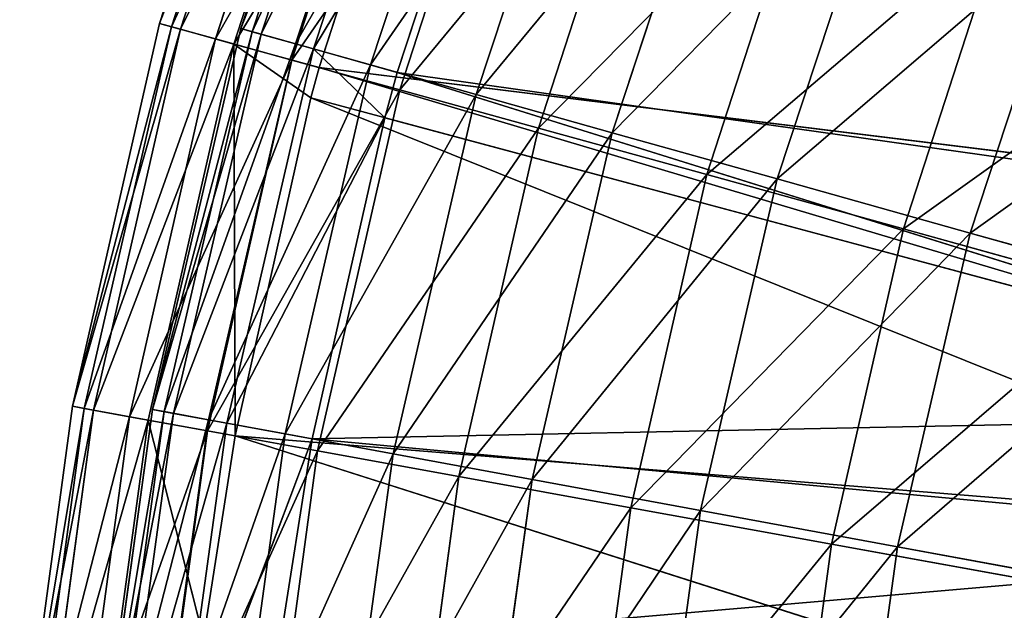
# Model space of a CAD drawing. Extents: x 1 to 221, y -110 to 110.
# Tile 28 of 256: x 2 to 26, y 15 to 29. Entities that reach past the tile are written whole.
import ezdxf

# ---------------------------------------------------------------- set-up
doc = ezdxf.new("R2010")
doc.units = 0
doc.header["$LTSCALE"] = 25.4
doc.layers.get('0').update_dxf_attribs({"color": 13, "linetype": 'CONTINUOUS'})

# ---------------------------------------------------------------- blocks, each defined once
blk = doc.blocks.new('PEAR-S-8673_STL')
at = {"color": 7}
for p, q in [((8.124, 38.648, 115.202), (5.074, 29.262, 115.202)), ((8.124, 38.648, 115.202), (5.074, 29.262, 115.202)), ((8.41, 38.541, 105.535), (5.368, 29.18, 105.535)), ((8.41, 38.541, 105.535), (5.368, 29.18, 105.535)), ((8.633, 38.457, 124.858), (5.599, 29.117, 124.858)), ((8.633, 38.457, 124.858), (5.599, 29.117, 124.858)), ((7.114, 29.136, 115.177), (10.195, 38.471, 115.177)), ((7.114, 29.136, 115.177), (10.195, 38.471, 115.177)), ((7.403, 29.055, 105.686), (10.475, 38.364, 105.686)), ((7.403, 29.055, 105.686), (10.475, 38.364, 105.686)), ((7.629, 28.992, 124.658), (10.694, 38.281, 124.658)), ((7.629, 28.992, 124.658), (10.694, 38.281, 124.658)), ((9.49, 38.136, 95.932), (6.48, 28.874, 95.932)), ((9.49, 38.136, 95.932), (6.48, 28.874, 95.932)), ((9.936, 37.968, 134.429), (6.939, 28.747, 134.429)), ((9.936, 37.968, 134.429), (6.939, 28.747, 134.429)), ((8.494, 28.749, 96.258), (11.534, 37.961, 96.258)), ((8.494, 28.749, 96.258), (11.534, 37.961, 96.258)), ((8.944, 28.623, 134.055), (11.97, 37.794, 134.055)), ((8.944, 28.623, 134.055), (11.97, 37.794, 134.055)), ((11.355, 37.435, 86.468), (8.401, 28.343, 86.468)), ((11.355, 37.435, 86.468), (8.401, 28.343, 86.468)), ((9.085, 28.155, 143.841), (12.02, 37.186, 143.841)), ((9.085, 28.155, 143.841), (12.02, 37.186, 143.841)), ((10.378, 28.221, 86.965), (13.362, 37.264, 86.965)), ((10.378, 28.221, 86.965), (13.362, 37.264, 86.965)), ((11.049, 28.033, 143.296), (14.013, 37.016, 143.296)), ((11.049, 28.033, 143.296), (14.013, 37.016, 143.296)), ((13.992, 36.446, 77.215), (11.116, 27.594, 77.215)), ((13.992, 36.446, 77.215), (11.116, 27.594, 77.215)), ((13.041, 27.475, 77.881), (15.945, 36.279, 77.881)), ((13.041, 27.475, 77.881), (15.945, 36.279, 77.881)), ((17.38, 35.174, 68.246), (14.604, 26.632, 68.246)), ((17.38, 35.174, 68.246), (14.604, 26.632, 68.246)), ((16.461, 26.517, 69.075), (19.265, 35.013, 69.075)), ((16.461, 26.517, 69.075), (19.265, 35.013, 69.075)), ((21.492, 33.631, 59.629), (18.838, 25.463, 59.629)), ((21.492, 33.631, 59.629), (18.838, 25.463, 59.629)), ((20.614, 25.354, 60.614), (23.294, 33.477, 60.614)), ((20.614, 25.354, 60.614), (23.294, 33.477, 60.614)), ((26.296, 31.828, 51.431), (23.785, 24.098, 51.431)), ((26.296, 31.828, 51.431), (23.785, 24.098, 51.431)), ((25.465, 23.994, 52.565), (28.002, 31.682, 52.565)), ((25.465, 23.994, 52.565), (28.002, 31.682, 52.565)), ((5.074, 29.262, 115.202), (2.878, 19.64, 115.202)), ((5.074, 29.262, 115.202), (2.878, 19.64, 115.202)), ((5.599, 29.117, 124.858), (5.074, 29.262, 115.202)), ((5.074, 29.262, 115.202), (5.368, 29.18, 105.535)), ((5.599, 29.117, 124.858), (5.074, 29.262, 115.202)), ((5.074, 29.262, 115.202), (5.368, 29.18, 105.535)), ((5.368, 29.18, 105.535), (3.178, 19.585, 105.535)), ((5.368, 29.18, 105.535), (3.178, 19.585, 105.535)), ((5.599, 29.117, 124.858), (3.413, 19.543, 124.858)), ((5.599, 29.117, 124.858), (3.413, 19.543, 124.858)), ((4.896, 19.559, 115.177), (7.114, 29.136, 115.177)), ((4.896, 19.559, 115.177), (7.114, 29.136, 115.177)), ((5.191, 19.505, 105.686), (7.403, 29.055, 105.686)), ((5.191, 19.505, 105.686), (7.403, 29.055, 105.686)), ((5.368, 29.18, 105.535), (6.48, 28.874, 95.932)), ((5.368, 29.18, 105.535), (6.48, 28.874, 95.932)), ((5.422, 19.462, 124.658), (7.629, 28.992, 124.658)), ((5.422, 19.462, 124.658), (7.629, 28.992, 124.658)), ((6.939, 28.747, 134.429), (5.599, 29.117, 124.858)), ((6.939, 28.747, 134.429), (5.599, 29.117, 124.858)), ((7.114, 29.136, 115.177), (7.629, 28.992, 124.658)), ((7.114, 29.136, 115.177), (7.629, 28.992, 124.658)), ((7.403, 29.055, 105.686), (7.114, 29.136, 115.177)), ((7.403, 29.055, 105.686), (7.114, 29.136, 115.177)), ((8.494, 28.749, 96.258), (7.403, 29.055, 105.686)), ((8.494, 28.749, 96.258), (7.403, 29.055, 105.686)), ((7.629, 28.992, 124.658), (8.944, 28.623, 134.055)), ((7.629, 28.992, 124.658), (8.944, 28.623, 134.055)), ((6.48, 28.874, 95.932), (4.313, 19.379, 95.932)), ((6.48, 28.874, 95.932), (4.313, 19.379, 95.932)), ((4.782, 19.294, 134.429), (6.939, 28.747, 134.429)), ((4.782, 19.294, 134.429), (6.939, 28.747, 134.429)), ((6.305, 19.3, 96.258), (8.494, 28.749, 96.258)), ((6.305, 19.3, 96.258), (8.494, 28.749, 96.258)), ((6.48, 28.874, 95.932), (8.401, 28.343, 86.468)), ((6.48, 28.874, 95.932), (8.401, 28.343, 86.468)), ((6.939, 28.747, 134.429), (9.085, 28.155, 143.841)), ((6.972, 18.897, 143.841), (6.939, 28.747, 134.429)), ((6.972, 18.897, 143.841), (6.939, 28.747, 134.429)), ((8.878, 27.391, 143.841), (6.939, 28.747, 134.429)), ((8.878, 27.391, 143.841), (6.939, 28.747, 134.429)), ((6.939, 28.747, 134.429), (9.085, 28.155, 143.841)), ((10.378, 28.221, 86.965), (8.494, 28.749, 96.258)), ((10.378, 28.221, 86.965), (8.494, 28.749, 96.258)), ((6.765, 19.215, 134.055), (8.944, 28.623, 134.055)), ((6.765, 19.215, 134.055), (8.944, 28.623, 134.055)), ((11.049, 28.033, 143.296), (8.944, 28.623, 134.055)), ((11.049, 28.033, 143.296), (8.944, 28.623, 134.055)), ((10.736, 26.893, 143.296), (8.944, 28.623, 134.055)), ((10.736, 26.893, 143.296), (8.944, 28.623, 134.055)), ((8.401, 28.343, 86.468), (6.274, 19.023, 86.468)), ((8.401, 28.343, 86.468), (6.274, 19.023, 86.468)), ((8.401, 28.343, 86.468), (11.116, 27.594, 77.215)), ((8.401, 28.343, 86.468), (11.116, 27.594, 77.215)), ((8.229, 18.945, 86.965), (10.378, 28.221, 86.965)), ((8.229, 18.945, 86.965), (10.378, 28.221, 86.965)), ((8.878, 27.391, 143.841), (9.085, 28.155, 143.841)), ((8.878, 27.391, 143.841), (9.085, 28.155, 143.841)), ((9.085, 28.155, 143.841), (38.163, 24.576, 245.66)), ((9.085, 28.155, 143.841), (38.163, 24.576, 245.66)), ((9.085, 28.155, 143.841), (36.757, 19.921, 245.66)), ((9.085, 28.155, 143.841), (36.757, 19.921, 245.66)), ((13.041, 27.475, 77.881), (10.378, 28.221, 86.965)), ((13.041, 27.475, 77.881), (10.378, 28.221, 86.965)), ((10.736, 26.893, 143.296), (11.049, 28.033, 143.296)), ((10.736, 26.893, 143.296), (11.049, 28.033, 143.296)), ((39.987, 23.961, 245.114), (11.049, 28.033, 143.296)), ((39.987, 23.961, 245.114), (11.049, 28.033, 143.296)), ((38.615, 19.423, 245.114), (11.049, 28.033, 143.296)), ((38.615, 19.423, 245.114), (11.049, 28.033, 143.296)), ((11.116, 27.594, 77.215), (9.045, 18.521, 77.215)), ((11.116, 27.594, 77.215), (9.045, 18.521, 77.215)), ((11.116, 27.594, 77.215), (14.604, 26.632, 68.246)), ((11.116, 27.594, 77.215), (14.604, 26.632, 68.246)), ((6.972, 18.897, 143.841), (8.878, 27.391, 143.841)), ((6.972, 18.897, 143.841), (8.878, 27.391, 143.841)), ((8.878, 27.391, 143.841), (36.757, 19.921, 245.66)), ((8.878, 27.391, 143.841), (36.757, 19.921, 245.66)), ((8.878, 27.391, 143.841), (35.934, 16.546, 245.66)), ((8.878, 27.391, 143.841), (35.934, 16.546, 245.66)), ((10.948, 18.444, 77.881), (13.041, 27.475, 77.881)), ((10.948, 18.444, 77.881), (13.041, 27.475, 77.881)), ((16.461, 26.517, 69.075), (13.041, 27.475, 77.881)), ((16.461, 26.517, 69.075), (13.041, 27.475, 77.881)), ((10.736, 26.893, 143.296), (6.765, 19.215, 134.055)), ((10.736, 26.893, 143.296), (6.765, 19.215, 134.055)), ((8.914, 18.819, 143.296), (10.736, 26.893, 143.296)), ((8.914, 18.819, 143.296), (10.736, 26.893, 143.296)), ((38.615, 19.423, 245.114), (10.736, 26.893, 143.296)), ((38.615, 19.423, 245.114), (10.736, 26.893, 143.296)), ((14.604, 26.632, 68.246), (12.605, 17.874, 68.246)), ((14.604, 26.632, 68.246), (12.605, 17.874, 68.246)), ((14.442, 17.801, 69.075), (16.461, 26.517, 69.075)), ((14.442, 17.801, 69.075), (16.461, 26.517, 69.075)), ((14.604, 26.632, 68.246), (18.838, 25.463, 59.629)), ((14.604, 26.632, 68.246), (18.838, 25.463, 59.629)), ((20.614, 25.354, 60.614), (16.461, 26.517, 69.075)), ((20.614, 25.354, 60.614), (16.461, 26.517, 69.075)), ((18.838, 25.463, 59.629), (16.927, 17.09, 59.629)), ((18.838, 25.463, 59.629), (16.927, 17.09, 59.629)), ((18.683, 17.02, 60.614), (20.614, 25.354, 60.614)), ((18.683, 17.02, 60.614), (20.614, 25.354, 60.614)), ((18.838, 25.463, 59.629), (23.785, 24.098, 51.431)), ((18.838, 25.463, 59.629), (23.785, 24.098, 51.431)), ((25.465, 23.994, 52.565), (20.614, 25.354, 60.614)), ((25.465, 23.994, 52.565), (20.614, 25.354, 60.614)), ((23.785, 24.098, 51.431), (21.976, 16.174, 51.431)), ((23.785, 24.098, 51.431), (21.976, 16.174, 51.431)), ((23.785, 24.098, 51.431), (29.407, 22.546, 43.715)), ((23.785, 24.098, 51.431), (29.407, 22.546, 43.715)), ((23.638, 16.107, 52.565), (25.465, 23.994, 52.565)), ((23.638, 16.107, 52.565), (25.465, 23.994, 52.565)), ((30.979, 22.449, 44.99), (25.465, 23.994, 52.565)), ((30.979, 22.449, 44.99), (25.465, 23.994, 52.565)), ((2.878, 19.64, 115.202), (1.553, 9.86, 115.202)), ((2.878, 19.64, 115.202), (1.553, 9.86, 115.202)), ((3.178, 19.585, 105.535), (1.857, 9.832, 105.535)), ((3.178, 19.585, 105.535), (1.857, 9.832, 105.535)), ((2.878, 19.64, 115.202), (3.413, 19.543, 124.858)), ((3.178, 19.585, 105.535), (2.878, 19.64, 115.202)), ((2.878, 19.64, 115.202), (3.413, 19.543, 124.858)), ((3.178, 19.585, 105.535), (2.878, 19.64, 115.202)), ((4.313, 19.379, 95.932), (3.178, 19.585, 105.535)), ((4.313, 19.379, 95.932), (3.178, 19.585, 105.535)), ((3.413, 19.543, 124.858), (2.095, 9.811, 124.858)), ((3.413, 19.543, 124.858), (2.095, 9.811, 124.858)), ((4.313, 19.379, 95.932), (3.006, 9.729, 95.932)), ((4.313, 19.379, 95.932), (3.006, 9.729, 95.932)), ((3.413, 19.543, 124.858), (4.782, 19.294, 134.429)), ((3.413, 19.543, 124.858), (4.782, 19.294, 134.429)), ((3.557, 9.82, 115.177), (4.896, 19.559, 115.177)), ((3.557, 9.82, 115.177), (4.896, 19.559, 115.177)), ((3.856, 9.793, 105.686), (5.191, 19.505, 105.686)), ((3.856, 9.793, 105.686), (5.191, 19.505, 105.686)), ((4.09, 9.772, 124.658), (5.422, 19.462, 124.658)), ((4.09, 9.772, 124.658), (5.422, 19.462, 124.658)), ((6.274, 19.023, 86.468), (4.313, 19.379, 95.932)), ((6.274, 19.023, 86.468), (4.313, 19.379, 95.932)), ((4.896, 19.559, 115.177), (5.422, 19.462, 124.658)), ((4.896, 19.559, 115.177), (5.422, 19.462, 124.658)), ((5.191, 19.505, 105.686), (4.896, 19.559, 115.177)), ((5.191, 19.505, 105.686), (4.896, 19.559, 115.177)), ((6.305, 19.3, 96.258), (5.191, 19.505, 105.686)), ((6.305, 19.3, 96.258), (5.191, 19.505, 105.686)), ((5.422, 19.462, 124.658), (6.765, 19.215, 134.055)), ((5.422, 19.462, 124.658), (6.765, 19.215, 134.055)), ((38.615, 19.423, 245.114), (8.914, 18.819, 143.296)), ((38.615, 19.423, 245.114), (8.914, 18.819, 143.296)), ((4.782, 19.294, 134.429), (3.48, 9.686, 134.429)), ((4.782, 19.294, 134.429), (3.48, 9.686, 134.429)), ((6.972, 18.897, 143.841), (4.782, 19.294, 134.429)), ((4.782, 19.294, 134.429), (6.177, 13.814, 143.841)), ((6.972, 18.897, 143.841), (4.782, 19.294, 134.429)), ((4.782, 19.294, 134.429), (6.177, 13.814, 143.841)), ((4.984, 9.69, 96.258), (6.305, 19.3, 96.258)), ((4.984, 9.69, 96.258), (6.305, 19.3, 96.258)), ((5.45, 9.647, 134.055), (6.765, 19.215, 134.055)), ((5.45, 9.647, 134.055), (6.765, 19.215, 134.055)), ((8.229, 18.945, 86.965), (6.305, 19.3, 96.258)), ((8.229, 18.945, 86.965), (6.305, 19.3, 96.258)), ((8.914, 18.819, 143.296), (6.765, 19.215, 134.055)), ((8.914, 18.819, 143.296), (6.765, 19.215, 134.055)), ((6.274, 19.023, 86.468), (4.991, 9.55, 86.468)), ((6.274, 19.023, 86.468), (4.991, 9.55, 86.468)), ((6.177, 13.814, 143.841), (6.972, 18.897, 143.841)), ((6.177, 13.814, 143.841), (6.972, 18.897, 143.841)), ((9.045, 18.521, 77.215), (6.274, 19.023, 86.468)), ((9.045, 18.521, 77.215), (6.274, 19.023, 86.468)), ((6.932, 9.512, 86.965), (8.229, 18.945, 86.965)), ((6.932, 9.512, 86.965), (8.229, 18.945, 86.965)), ((6.972, 18.897, 143.841), (35.934, 16.546, 245.66)), ((6.972, 18.897, 143.841), (35.934, 16.546, 245.66)), ((6.972, 18.897, 143.841), (34.793, 10.046, 245.66)), ((6.972, 18.897, 143.841), (34.793, 10.046, 245.66)), ((10.948, 18.444, 77.881), (8.229, 18.945, 86.965)), ((10.948, 18.444, 77.881), (8.229, 18.945, 86.965)), ((8.914, 18.819, 143.296), (5.45, 9.647, 134.055)), ((8.914, 18.819, 143.296), (5.45, 9.647, 134.055)), ((8.085, 13.562, 143.296), (8.914, 18.819, 143.296)), ((8.085, 13.562, 143.296), (8.914, 18.819, 143.296)), ((37.813, 16.132, 245.114), (8.914, 18.819, 143.296)), ((37.813, 16.132, 245.114), (8.914, 18.819, 143.296)), ((9.045, 18.521, 77.215), (7.796, 9.298, 77.215)), ((9.045, 18.521, 77.215), (7.796, 9.298, 77.215)), ((12.605, 17.874, 68.246), (9.045, 18.521, 77.215)), ((12.605, 17.874, 68.246), (9.045, 18.521, 77.215)), ((9.686, 9.261, 77.881), (10.948, 18.444, 77.881)), ((9.686, 9.261, 77.881), (10.948, 18.444, 77.881)), ((14.442, 17.801, 69.075), (10.948, 18.444, 77.881)), ((14.442, 17.801, 69.075), (10.948, 18.444, 77.881)), ((12.605, 17.874, 68.246), (11.399, 8.973, 68.246)), ((12.605, 17.874, 68.246), (11.399, 8.973, 68.246)), ((16.927, 17.09, 59.629), (12.605, 17.874, 68.246)), ((16.927, 17.09, 59.629), (12.605, 17.874, 68.246)), ((13.224, 8.938, 69.075), (14.442, 17.801, 69.075)), ((13.224, 8.938, 69.075), (14.442, 17.801, 69.075)), ((18.683, 17.02, 60.614), (14.442, 17.801, 69.075)), ((18.683, 17.02, 60.614), (14.442, 17.801, 69.075)), ((16.927, 17.09, 59.629), (15.774, 8.58, 59.629)), ((16.927, 17.09, 59.629), (15.774, 8.58, 59.629)), ((21.976, 16.174, 51.431), (16.927, 17.09, 59.629)), ((21.976, 16.174, 51.431), (16.927, 17.09, 59.629)), ((17.518, 8.545, 60.614), (18.683, 17.02, 60.614)), ((17.518, 8.545, 60.614), (18.683, 17.02, 60.614)), ((23.638, 16.107, 52.565), (18.683, 17.02, 60.614)), ((23.638, 16.107, 52.565), (18.683, 17.02, 60.614)), ((37.813, 16.132, 245.114), (8.085, 13.562, 143.296)), ((37.813, 16.132, 245.114), (8.085, 13.562, 143.296)), ((21.976, 16.174, 51.431), (20.885, 8.12, 51.431)), ((21.976, 16.174, 51.431), (20.885, 8.12, 51.431)), ((27.715, 15.132, 43.715), (21.976, 16.174, 51.431)), ((27.715, 15.132, 43.715), (21.976, 16.174, 51.431)), ((22.536, 8.087, 52.565), (23.638, 16.107, 52.565)), ((22.536, 8.087, 52.565), (23.638, 16.107, 52.565)), ((29.27, 15.07, 44.99), (23.638, 16.107, 52.565)), ((29.27, 15.07, 44.99), (23.638, 16.107, 52.565))]:
    blk.add_line(p, q, dxfattribs=at)
mesh = blk.add_polyface(dxfattribs=at)
corners = [(13.327, 40.499, 143.841), (12.02, 37.186, 143.841), (38.163, 24.576, 245.66)]
mesh.append_faces([[corners[k] for k in face] for face in [(0, 1, 2)]], dxfattribs={"color": 7})
mesh = blk.add_polyface(dxfattribs=at)
corners = [(13.327, 40.499, 143.841), (38.163, 24.576, 245.66), (39.993, 29.454, 245.66)]
mesh.append_faces([[corners[k] for k in face] for face in [(0, 1, 2)]], dxfattribs={"color": 7})
mesh = blk.add_polyface(dxfattribs=at)
corners = [(15.105, 39.763, 143.296), (41.771, 28.718, 245.114), (14.013, 37.016, 143.296)]
mesh.append_faces([[corners[k] for k in face] for face in [(0, 1, 2)]], dxfattribs={"color": 7})
mesh = blk.add_polyface(dxfattribs=at)
corners = [(15.105, 39.763, 143.296), (42.994, 31.51, 245.114), (41.771, 28.718, 245.114)]
mesh.append_faces([[corners[k] for k in face] for face in [(0, 1, 2)]], dxfattribs={"color": 7})
mesh = blk.add_polyface(dxfattribs=at)
corners = [(8.633, 38.457, 124.858), (5.074, 29.262, 115.202), (5.599, 29.117, 124.858), (8.124, 38.648, 115.202)]
mesh.append_faces([[corners[k] for k in face] for face in [(0, 1, 2), (1, 0, 3)]], dxfattribs={"vtx0": -1, "color": 7})
mesh = blk.add_polyface(dxfattribs=at)
corners = [(5.074, 29.262, 115.202), (8.41, 38.541, 105.535), (5.368, 29.18, 105.535), (8.124, 38.648, 115.202)]
mesh.append_faces([[corners[k] for k in face] for face in [(0, 1, 2), (1, 0, 3)]], dxfattribs={"vtx0": -1, "color": 7})
mesh = blk.add_polyface(dxfattribs=at)
corners = [(5.368, 29.18, 105.535), (9.49, 38.136, 95.932), (6.48, 28.874, 95.932), (8.41, 38.541, 105.535)]
mesh.append_faces([[corners[k] for k in face] for face in [(0, 1, 2), (1, 0, 3)]], dxfattribs={"vtx0": -1, "color": 7})
mesh = blk.add_polyface(dxfattribs=at)
corners = [(9.936, 37.968, 134.429), (5.599, 29.117, 124.858), (6.939, 28.747, 134.429), (8.633, 38.457, 124.858)]
mesh.append_faces([[corners[k] for k in face] for face in [(0, 1, 2), (1, 0, 3)]], dxfattribs={"vtx0": -1, "color": 7})
mesh = blk.add_polyface(dxfattribs=at)
corners = [(7.114, 29.136, 115.177), (10.694, 38.281, 124.658), (7.629, 28.992, 124.658), (10.195, 38.471, 115.177)]
mesh.append_faces([[corners[k] for k in face] for face in [(0, 1, 2), (1, 0, 3)]], dxfattribs={"vtx0": -1, "color": 7})
mesh = blk.add_polyface(dxfattribs=at)
corners = [(10.475, 38.364, 105.686), (7.114, 29.136, 115.177), (7.403, 29.055, 105.686), (10.195, 38.471, 115.177)]
mesh.append_faces([[corners[k] for k in face] for face in [(0, 1, 2), (1, 0, 3)]], dxfattribs={"vtx0": -1, "color": 7})
mesh = blk.add_polyface(dxfattribs=at)
corners = [(11.534, 37.961, 96.258), (7.403, 29.055, 105.686), (8.494, 28.749, 96.258), (10.475, 38.364, 105.686)]
mesh.append_faces([[corners[k] for k in face] for face in [(0, 1, 2), (1, 0, 3)]], dxfattribs={"vtx0": -1, "color": 7})
mesh = blk.add_polyface(dxfattribs=at)
corners = [(7.629, 28.992, 124.658), (11.97, 37.794, 134.055), (8.944, 28.623, 134.055), (10.694, 38.281, 124.658)]
mesh.append_faces([[corners[k] for k in face] for face in [(0, 1, 2), (1, 0, 3)]], dxfattribs={"vtx0": -1, "color": 7})
mesh = blk.add_polyface(dxfattribs=at)
corners = [(6.48, 28.874, 95.932), (11.355, 37.435, 86.468), (8.401, 28.343, 86.468), (9.49, 38.136, 95.932)]
mesh.append_faces([[corners[k] for k in face] for face in [(0, 1, 2), (1, 0, 3)]], dxfattribs={"vtx0": -1, "color": 7})
mesh = blk.add_polyface(dxfattribs=at)
corners = [(12.02, 37.186, 143.841), (6.939, 28.747, 134.429), (9.085, 28.155, 143.841), (9.936, 37.968, 134.429)]
mesh.append_faces([[corners[k] for k in face] for face in [(0, 1, 2), (1, 0, 3)]], dxfattribs={"vtx0": -1, "color": 7})
mesh = blk.add_polyface(dxfattribs=at)
corners = [(13.362, 37.264, 86.965), (8.494, 28.749, 96.258), (10.378, 28.221, 86.965), (11.534, 37.961, 96.258)]
mesh.append_faces([[corners[k] for k in face] for face in [(0, 1, 2), (1, 0, 3)]], dxfattribs={"vtx0": -1, "color": 7})
mesh = blk.add_polyface(dxfattribs=at)
corners = [(8.944, 28.623, 134.055), (14.013, 37.016, 143.296), (11.049, 28.033, 143.296), (11.97, 37.794, 134.055)]
mesh.append_faces([[corners[k] for k in face] for face in [(0, 1, 2), (1, 0, 3)]], dxfattribs={"vtx0": -1, "color": 7})
mesh = blk.add_polyface(dxfattribs=at)
corners = [(8.401, 28.343, 86.468), (13.992, 36.446, 77.215), (11.116, 27.594, 77.215), (11.355, 37.435, 86.468)]
mesh.append_faces([[corners[k] for k in face] for face in [(0, 1, 2), (1, 0, 3)]], dxfattribs={"vtx0": -1, "color": 7})
mesh = blk.add_polyface(dxfattribs=at)
corners = [(12.02, 37.186, 143.841), (9.085, 28.155, 143.841), (38.163, 24.576, 245.66)]
mesh.append_faces([[corners[k] for k in face] for face in [(0, 1, 2)]], dxfattribs={"color": 7})
mesh = blk.add_polyface(dxfattribs=at)
corners = [(15.945, 36.279, 77.881), (10.378, 28.221, 86.965), (13.041, 27.475, 77.881), (13.362, 37.264, 86.965)]
mesh.append_faces([[corners[k] for k in face] for face in [(0, 1, 2), (1, 0, 3)]], dxfattribs={"vtx0": -1, "color": 7})
mesh = blk.add_polyface(dxfattribs=at)
corners = [(14.013, 37.016, 143.296), (39.987, 23.961, 245.114), (11.049, 28.033, 143.296)]
mesh.append_faces([[corners[k] for k in face] for face in [(0, 1, 2)]], dxfattribs={"color": 7})
mesh = blk.add_polyface(dxfattribs=at)
corners = [(14.013, 37.016, 143.296), (41.771, 28.718, 245.114), (39.987, 23.961, 245.114)]
mesh.append_faces([[corners[k] for k in face] for face in [(0, 1, 2)]], dxfattribs={"color": 7})
mesh = blk.add_polyface(dxfattribs=at)
corners = [(11.116, 27.594, 77.215), (17.38, 35.174, 68.246), (14.604, 26.632, 68.246), (13.992, 36.446, 77.215)]
mesh.append_faces([[corners[k] for k in face] for face in [(0, 1, 2), (1, 0, 3)]], dxfattribs={"vtx0": -1, "color": 7})
mesh = blk.add_polyface(dxfattribs=at)
corners = [(19.265, 35.013, 69.075), (13.041, 27.475, 77.881), (16.461, 26.517, 69.075), (15.945, 36.279, 77.881)]
mesh.append_faces([[corners[k] for k in face] for face in [(0, 1, 2), (1, 0, 3)]], dxfattribs={"vtx0": -1, "color": 7})
mesh = blk.add_polyface(dxfattribs=at)
corners = [(14.604, 26.632, 68.246), (21.492, 33.631, 59.629), (18.838, 25.463, 59.629), (17.38, 35.174, 68.246)]
mesh.append_faces([[corners[k] for k in face] for face in [(0, 1, 2), (1, 0, 3)]], dxfattribs={"vtx0": -1, "color": 7})
mesh = blk.add_polyface(dxfattribs=at)
corners = [(23.294, 33.477, 60.614), (16.461, 26.517, 69.075), (20.614, 25.354, 60.614), (19.265, 35.013, 69.075)]
mesh.append_faces([[corners[k] for k in face] for face in [(0, 1, 2), (1, 0, 3)]], dxfattribs={"vtx0": -1, "color": 7})
mesh = blk.add_polyface(dxfattribs=at)
corners = [(18.838, 25.463, 59.629), (26.296, 31.828, 51.431), (23.785, 24.098, 51.431), (21.492, 33.631, 59.629)]
mesh.append_faces([[corners[k] for k in face] for face in [(0, 1, 2), (1, 0, 3)]], dxfattribs={"vtx0": -1, "color": 7})
mesh = blk.add_polyface(dxfattribs=at)
corners = [(28.002, 31.682, 52.565), (20.614, 25.354, 60.614), (25.465, 23.994, 52.565), (23.294, 33.477, 60.614)]
mesh.append_faces([[corners[k] for k in face] for face in [(0, 1, 2), (1, 0, 3)]], dxfattribs={"vtx0": -1, "color": 7})
mesh = blk.add_polyface(dxfattribs=at)
corners = [(23.785, 24.098, 51.431), (31.757, 29.779, 43.715), (29.407, 22.546, 43.715), (26.296, 31.828, 51.431)]
mesh.append_faces([[corners[k] for k in face] for face in [(0, 1, 2), (1, 0, 3)]], dxfattribs={"vtx0": -1, "color": 7})
mesh = blk.add_polyface(dxfattribs=at)
corners = [(33.353, 29.642, 44.99), (25.465, 23.994, 52.565), (30.979, 22.449, 44.99), (28.002, 31.682, 52.565)]
mesh.append_faces([[corners[k] for k in face] for face in [(0, 1, 2), (1, 0, 3)]], dxfattribs={"vtx0": -1, "color": 7})
mesh = blk.add_polyface(dxfattribs=at)
corners = [(5.599, 29.117, 124.858), (2.878, 19.64, 115.202), (3.413, 19.543, 124.858), (5.074, 29.262, 115.202)]
mesh.append_faces([[corners[k] for k in face] for face in [(0, 1, 2), (1, 0, 3)]], dxfattribs={"vtx0": -1, "color": 7})
mesh = blk.add_polyface(dxfattribs=at)
corners = [(2.878, 19.64, 115.202), (5.368, 29.18, 105.535), (3.178, 19.585, 105.535), (5.074, 29.262, 115.202)]
mesh.append_faces([[corners[k] for k in face] for face in [(0, 1, 2), (1, 0, 3)]], dxfattribs={"vtx0": -1, "color": 7})
mesh = blk.add_polyface(dxfattribs=at)
corners = [(3.178, 19.585, 105.535), (6.48, 28.874, 95.932), (4.313, 19.379, 95.932), (5.368, 29.18, 105.535)]
mesh.append_faces([[corners[k] for k in face] for face in [(0, 1, 2), (1, 0, 3)]], dxfattribs={"vtx0": -1, "color": 7})
mesh = blk.add_polyface(dxfattribs=at)
corners = [(6.939, 28.747, 134.429), (3.413, 19.543, 124.858), (4.782, 19.294, 134.429), (5.599, 29.117, 124.858)]
mesh.append_faces([[corners[k] for k in face] for face in [(0, 1, 2), (1, 0, 3)]], dxfattribs={"vtx0": -1, "color": 7})
mesh = blk.add_polyface(dxfattribs=at)
corners = [(4.896, 19.559, 115.177), (7.629, 28.992, 124.658), (5.422, 19.462, 124.658), (7.114, 29.136, 115.177)]
mesh.append_faces([[corners[k] for k in face] for face in [(0, 1, 2), (1, 0, 3)]], dxfattribs={"vtx0": -1, "color": 7})
mesh = blk.add_polyface(dxfattribs=at)
corners = [(7.403, 29.055, 105.686), (4.896, 19.559, 115.177), (5.191, 19.505, 105.686), (7.114, 29.136, 115.177)]
mesh.append_faces([[corners[k] for k in face] for face in [(0, 1, 2), (1, 0, 3)]], dxfattribs={"vtx0": -1, "color": 7})
mesh = blk.add_polyface(dxfattribs=at)
corners = [(8.494, 28.749, 96.258), (5.191, 19.505, 105.686), (6.305, 19.3, 96.258), (7.403, 29.055, 105.686)]
mesh.append_faces([[corners[k] for k in face] for face in [(0, 1, 2), (1, 0, 3)]], dxfattribs={"vtx0": -1, "color": 7})
mesh = blk.add_polyface(dxfattribs=at)
corners = [(5.422, 19.462, 124.658), (8.944, 28.623, 134.055), (6.765, 19.215, 134.055), (7.629, 28.992, 124.658)]
mesh.append_faces([[corners[k] for k in face] for face in [(0, 1, 2), (1, 0, 3)]], dxfattribs={"vtx0": -1, "color": 7})
mesh = blk.add_polyface(dxfattribs=at)
corners = [(4.313, 19.379, 95.932), (8.401, 28.343, 86.468), (6.274, 19.023, 86.468), (6.48, 28.874, 95.932)]
mesh.append_faces([[corners[k] for k in face] for face in [(0, 1, 2), (1, 0, 3)]], dxfattribs={"vtx0": -1, "color": 7})
mesh = blk.add_polyface(dxfattribs=at)
corners = [(6.939, 28.747, 134.429), (4.782, 19.294, 134.429), (6.972, 18.897, 143.841)]
mesh.append_faces([[corners[k] for k in face] for face in [(0, 1, 2)]], dxfattribs={"color": 7})
mesh = blk.add_polyface(dxfattribs=at)
corners = [(10.378, 28.221, 86.965), (6.305, 19.3, 96.258), (8.229, 18.945, 86.965), (8.494, 28.749, 96.258)]
mesh.append_faces([[corners[k] for k in face] for face in [(0, 1, 2), (1, 0, 3)]], dxfattribs={"vtx0": -1, "color": 7})
mesh = blk.add_polyface(dxfattribs=at)
corners = [(6.939, 28.747, 134.429), (6.972, 18.897, 143.841), (8.878, 27.391, 143.841)]
mesh.append_faces([[corners[k] for k in face] for face in [(0, 1, 2)]], dxfattribs={"color": 7})
mesh = blk.add_polyface(dxfattribs=at)
corners = [(6.939, 28.747, 134.429), (8.878, 27.391, 143.841), (9.085, 28.155, 143.841)]
mesh.append_faces([[corners[k] for k in face] for face in [(0, 1, 2)]], dxfattribs={"color": 7})
mesh = blk.add_polyface(dxfattribs=at)
corners = [(8.944, 28.623, 134.055), (10.736, 26.893, 143.296), (6.765, 19.215, 134.055)]
mesh.append_faces([[corners[k] for k in face] for face in [(0, 1, 2)]], dxfattribs={"color": 7})
mesh = blk.add_polyface(dxfattribs=at)
corners = [(8.944, 28.623, 134.055), (11.049, 28.033, 143.296), (10.736, 26.893, 143.296)]
mesh.append_faces([[corners[k] for k in face] for face in [(0, 1, 2)]], dxfattribs={"color": 7})
mesh = blk.add_polyface(dxfattribs=at)
corners = [(6.274, 19.023, 86.468), (11.116, 27.594, 77.215), (9.045, 18.521, 77.215), (8.401, 28.343, 86.468)]
mesh.append_faces([[corners[k] for k in face] for face in [(0, 1, 2), (1, 0, 3)]], dxfattribs={"vtx0": -1, "color": 7})
mesh = blk.add_polyface(dxfattribs=at)
corners = [(13.041, 27.475, 77.881), (8.229, 18.945, 86.965), (10.948, 18.444, 77.881), (10.378, 28.221, 86.965)]
mesh.append_faces([[corners[k] for k in face] for face in [(0, 1, 2), (1, 0, 3)]], dxfattribs={"vtx0": -1, "color": 7})
mesh = blk.add_polyface(dxfattribs=at)
corners = [(9.085, 28.155, 143.841), (8.878, 27.391, 143.841), (36.757, 19.921, 245.66)]
mesh.append_faces([[corners[k] for k in face] for face in [(0, 1, 2)]], dxfattribs={"color": 7})
mesh = blk.add_polyface(dxfattribs=at)
corners = [(9.085, 28.155, 143.841), (36.757, 19.921, 245.66), (38.163, 24.576, 245.66)]
mesh.append_faces([[corners[k] for k in face] for face in [(0, 1, 2)]], dxfattribs={"color": 7})
mesh = blk.add_polyface(dxfattribs=at)
corners = [(11.049, 28.033, 143.296), (38.615, 19.423, 245.114), (10.736, 26.893, 143.296)]
mesh.append_faces([[corners[k] for k in face] for face in [(0, 1, 2)]], dxfattribs={"color": 7})
mesh = blk.add_polyface(dxfattribs=at)
corners = [(11.049, 28.033, 143.296), (39.987, 23.961, 245.114), (38.615, 19.423, 245.114)]
mesh.append_faces([[corners[k] for k in face] for face in [(0, 1, 2)]], dxfattribs={"color": 7})
mesh = blk.add_polyface(dxfattribs=at)
corners = [(9.045, 18.521, 77.215), (14.604, 26.632, 68.246), (12.605, 17.874, 68.246), (11.116, 27.594, 77.215)]
mesh.append_faces([[corners[k] for k in face] for face in [(0, 1, 2), (1, 0, 3)]], dxfattribs={"vtx0": -1, "color": 7})
mesh = blk.add_polyface(dxfattribs=at)
corners = [(8.878, 27.391, 143.841), (6.972, 18.897, 143.841), (35.934, 16.546, 245.66)]
mesh.append_faces([[corners[k] for k in face] for face in [(0, 1, 2)]], dxfattribs={"color": 7})
mesh = blk.add_polyface(dxfattribs=at)
corners = [(8.878, 27.391, 143.841), (35.934, 16.546, 245.66), (36.757, 19.921, 245.66)]
mesh.append_faces([[corners[k] for k in face] for face in [(0, 1, 2)]], dxfattribs={"color": 7})
mesh = blk.add_polyface(dxfattribs=at)
corners = [(16.461, 26.517, 69.075), (10.948, 18.444, 77.881), (14.442, 17.801, 69.075), (13.041, 27.475, 77.881)]
mesh.append_faces([[corners[k] for k in face] for face in [(0, 1, 2), (1, 0, 3)]], dxfattribs={"vtx0": -1, "color": 7})
mesh = blk.add_polyface(dxfattribs=at)
corners = [(10.736, 26.893, 143.296), (8.914, 18.819, 143.296), (6.765, 19.215, 134.055)]
mesh.append_faces([[corners[k] for k in face] for face in [(0, 1, 2)]], dxfattribs={"color": 7})
mesh = blk.add_polyface(dxfattribs=at)
corners = [(10.736, 26.893, 143.296), (38.615, 19.423, 245.114), (8.914, 18.819, 143.296)]
mesh.append_faces([[corners[k] for k in face] for face in [(0, 1, 2)]], dxfattribs={"color": 7})
mesh = blk.add_polyface(dxfattribs=at)
corners = [(12.605, 17.874, 68.246), (18.838, 25.463, 59.629), (16.927, 17.09, 59.629), (14.604, 26.632, 68.246)]
mesh.append_faces([[corners[k] for k in face] for face in [(0, 1, 2), (1, 0, 3)]], dxfattribs={"vtx0": -1, "color": 7})
mesh = blk.add_polyface(dxfattribs=at)
corners = [(20.614, 25.354, 60.614), (14.442, 17.801, 69.075), (18.683, 17.02, 60.614), (16.461, 26.517, 69.075)]
mesh.append_faces([[corners[k] for k in face] for face in [(0, 1, 2), (1, 0, 3)]], dxfattribs={"vtx0": -1, "color": 7})
mesh = blk.add_polyface(dxfattribs=at)
corners = [(16.927, 17.09, 59.629), (23.785, 24.098, 51.431), (21.976, 16.174, 51.431), (18.838, 25.463, 59.629)]
mesh.append_faces([[corners[k] for k in face] for face in [(0, 1, 2), (1, 0, 3)]], dxfattribs={"vtx0": -1, "color": 7})
mesh = blk.add_polyface(dxfattribs=at)
corners = [(25.465, 23.994, 52.565), (18.683, 17.02, 60.614), (23.638, 16.107, 52.565), (20.614, 25.354, 60.614)]
mesh.append_faces([[corners[k] for k in face] for face in [(0, 1, 2), (1, 0, 3)]], dxfattribs={"vtx0": -1, "color": 7})
mesh = blk.add_polyface(dxfattribs=at)
corners = [(21.976, 16.174, 51.431), (29.407, 22.546, 43.715), (27.715, 15.132, 43.715), (23.785, 24.098, 51.431)]
mesh.append_faces([[corners[k] for k in face] for face in [(0, 1, 2), (1, 0, 3)]], dxfattribs={"vtx0": -1, "color": 7})
mesh = blk.add_polyface(dxfattribs=at)
corners = [(30.979, 22.449, 44.99), (23.638, 16.107, 52.565), (29.27, 15.07, 44.99), (25.465, 23.994, 52.565)]
mesh.append_faces([[corners[k] for k in face] for face in [(0, 1, 2), (1, 0, 3)]], dxfattribs={"vtx0": -1, "color": 7})
mesh = blk.add_polyface(dxfattribs=at)
corners = [(3.413, 19.543, 124.858), (1.553, 9.86, 115.202), (2.095, 9.811, 124.858), (2.878, 19.64, 115.202)]
mesh.append_faces([[corners[k] for k in face] for face in [(0, 1, 2), (1, 0, 3)]], dxfattribs={"vtx0": -1, "color": 7})
mesh = blk.add_polyface(dxfattribs=at)
corners = [(1.553, 9.86, 115.202), (3.178, 19.585, 105.535), (1.857, 9.832, 105.535), (2.878, 19.64, 115.202)]
mesh.append_faces([[corners[k] for k in face] for face in [(0, 1, 2), (1, 0, 3)]], dxfattribs={"vtx0": -1, "color": 7})
mesh = blk.add_polyface(dxfattribs=at)
corners = [(1.857, 9.832, 105.535), (4.313, 19.379, 95.932), (3.006, 9.729, 95.932), (3.178, 19.585, 105.535)]
mesh.append_faces([[corners[k] for k in face] for face in [(0, 1, 2), (1, 0, 3)]], dxfattribs={"vtx0": -1, "color": 7})
mesh = blk.add_polyface(dxfattribs=at)
corners = [(4.782, 19.294, 134.429), (2.095, 9.811, 124.858), (3.48, 9.686, 134.429), (3.413, 19.543, 124.858)]
mesh.append_faces([[corners[k] for k in face] for face in [(0, 1, 2), (1, 0, 3)]], dxfattribs={"vtx0": -1, "color": 7})
mesh = blk.add_polyface(dxfattribs=at)
corners = [(3.006, 9.729, 95.932), (6.274, 19.023, 86.468), (4.991, 9.55, 86.468), (4.313, 19.379, 95.932)]
mesh.append_faces([[corners[k] for k in face] for face in [(0, 1, 2), (1, 0, 3)]], dxfattribs={"vtx0": -1, "color": 7})
mesh = blk.add_polyface(dxfattribs=at)
corners = [(3.557, 9.82, 115.177), (5.422, 19.462, 124.658), (4.09, 9.772, 124.658), (4.896, 19.559, 115.177)]
mesh.append_faces([[corners[k] for k in face] for face in [(0, 1, 2), (1, 0, 3)]], dxfattribs={"vtx0": -1, "color": 7})
mesh = blk.add_polyface(dxfattribs=at)
corners = [(5.191, 19.505, 105.686), (3.557, 9.82, 115.177), (3.856, 9.793, 105.686), (4.896, 19.559, 115.177)]
mesh.append_faces([[corners[k] for k in face] for face in [(0, 1, 2), (1, 0, 3)]], dxfattribs={"vtx0": -1, "color": 7})
mesh = blk.add_polyface(dxfattribs=at)
corners = [(6.305, 19.3, 96.258), (3.856, 9.793, 105.686), (4.984, 9.69, 96.258), (5.191, 19.505, 105.686)]
mesh.append_faces([[corners[k] for k in face] for face in [(0, 1, 2), (1, 0, 3)]], dxfattribs={"vtx0": -1, "color": 7})
mesh = blk.add_polyface(dxfattribs=at)
corners = [(4.09, 9.772, 124.658), (6.765, 19.215, 134.055), (5.45, 9.647, 134.055), (5.422, 19.462, 124.658)]
mesh.append_faces([[corners[k] for k in face] for face in [(0, 1, 2), (1, 0, 3)]], dxfattribs={"vtx0": -1, "color": 7})
mesh = blk.add_polyface(dxfattribs=at)
corners = [(38.615, 19.423, 245.114), (37.813, 16.132, 245.114), (8.914, 18.819, 143.296)]
mesh.append_faces([[corners[k] for k in face] for face in [(0, 1, 2)]], dxfattribs={"color": 7})
mesh = blk.add_polyface(dxfattribs=at)
corners = [(4.782, 19.294, 134.429), (3.48, 9.686, 134.429), (6.177, 13.814, 143.841)]
mesh.append_faces([[corners[k] for k in face] for face in [(0, 1, 2)]], dxfattribs={"color": 7})
mesh = blk.add_polyface(dxfattribs=at)
corners = [(4.782, 19.294, 134.429), (6.177, 13.814, 143.841), (6.972, 18.897, 143.841)]
mesh.append_faces([[corners[k] for k in face] for face in [(0, 1, 2)]], dxfattribs={"color": 7})
mesh = blk.add_polyface(dxfattribs=at)
corners = [(8.229, 18.945, 86.965), (4.984, 9.69, 96.258), (6.932, 9.512, 86.965), (6.305, 19.3, 96.258)]
mesh.append_faces([[corners[k] for k in face] for face in [(0, 1, 2), (1, 0, 3)]], dxfattribs={"vtx0": -1, "color": 7})
mesh = blk.add_polyface(dxfattribs=at)
corners = [(6.765, 19.215, 134.055), (8.914, 18.819, 143.296), (5.45, 9.647, 134.055)]
mesh.append_faces([[corners[k] for k in face] for face in [(0, 1, 2)]], dxfattribs={"color": 7})
mesh = blk.add_polyface(dxfattribs=at)
corners = [(4.991, 9.55, 86.468), (9.045, 18.521, 77.215), (7.796, 9.298, 77.215), (6.274, 19.023, 86.468)]
mesh.append_faces([[corners[k] for k in face] for face in [(0, 1, 2), (1, 0, 3)]], dxfattribs={"vtx0": -1, "color": 7})
mesh = blk.add_polyface(dxfattribs=at)
corners = [(6.972, 18.897, 143.841), (6.177, 13.814, 143.841), (34.793, 10.046, 245.66)]
mesh.append_faces([[corners[k] for k in face] for face in [(0, 1, 2)]], dxfattribs={"color": 7})
mesh = blk.add_polyface(dxfattribs=at)
corners = [(10.948, 18.444, 77.881), (6.932, 9.512, 86.965), (9.686, 9.261, 77.881), (8.229, 18.945, 86.965)]
mesh.append_faces([[corners[k] for k in face] for face in [(0, 1, 2), (1, 0, 3)]], dxfattribs={"vtx0": -1, "color": 7})
mesh = blk.add_polyface(dxfattribs=at)
corners = [(6.972, 18.897, 143.841), (34.793, 10.046, 245.66), (35.934, 16.546, 245.66)]
mesh.append_faces([[corners[k] for k in face] for face in [(0, 1, 2)]], dxfattribs={"color": 7})
mesh = blk.add_polyface(dxfattribs=at)
corners = [(8.914, 18.819, 143.296), (8.085, 13.562, 143.296), (5.45, 9.647, 134.055)]
mesh.append_faces([[corners[k] for k in face] for face in [(0, 1, 2)]], dxfattribs={"color": 7})
mesh = blk.add_polyface(dxfattribs=at)
corners = [(8.914, 18.819, 143.296), (37.813, 16.132, 245.114), (8.085, 13.562, 143.296)]
mesh.append_faces([[corners[k] for k in face] for face in [(0, 1, 2)]], dxfattribs={"color": 7})
mesh = blk.add_polyface(dxfattribs=at)
corners = [(7.796, 9.298, 77.215), (12.605, 17.874, 68.246), (11.399, 8.973, 68.246), (9.045, 18.521, 77.215)]
mesh.append_faces([[corners[k] for k in face] for face in [(0, 1, 2), (1, 0, 3)]], dxfattribs={"vtx0": -1, "color": 7})
mesh = blk.add_polyface(dxfattribs=at)
corners = [(14.442, 17.801, 69.075), (9.686, 9.261, 77.881), (13.224, 8.938, 69.075), (10.948, 18.444, 77.881)]
mesh.append_faces([[corners[k] for k in face] for face in [(0, 1, 2), (1, 0, 3)]], dxfattribs={"vtx0": -1, "color": 7})
mesh = blk.add_polyface(dxfattribs=at)
corners = [(11.399, 8.973, 68.246), (16.927, 17.09, 59.629), (15.774, 8.58, 59.629), (12.605, 17.874, 68.246)]
mesh.append_faces([[corners[k] for k in face] for face in [(0, 1, 2), (1, 0, 3)]], dxfattribs={"vtx0": -1, "color": 7})
mesh = blk.add_polyface(dxfattribs=at)
corners = [(18.683, 17.02, 60.614), (13.224, 8.938, 69.075), (17.518, 8.545, 60.614), (14.442, 17.801, 69.075)]
mesh.append_faces([[corners[k] for k in face] for face in [(0, 1, 2), (1, 0, 3)]], dxfattribs={"vtx0": -1, "color": 7})
mesh = blk.add_polyface(dxfattribs=at)
corners = [(15.774, 8.58, 59.629), (21.976, 16.174, 51.431), (20.885, 8.12, 51.431), (16.927, 17.09, 59.629)]
mesh.append_faces([[corners[k] for k in face] for face in [(0, 1, 2), (1, 0, 3)]], dxfattribs={"vtx0": -1, "color": 7})
mesh = blk.add_polyface(dxfattribs=at)
corners = [(23.638, 16.107, 52.565), (17.518, 8.545, 60.614), (22.536, 8.087, 52.565), (18.683, 17.02, 60.614)]
mesh.append_faces([[corners[k] for k in face] for face in [(0, 1, 2), (1, 0, 3)]], dxfattribs={"vtx0": -1, "color": 7})
mesh = blk.add_polyface(dxfattribs=at)
corners = [(37.813, 16.132, 245.114), (36.7, 9.795, 245.114), (8.085, 13.562, 143.296)]
mesh.append_faces([[corners[k] for k in face] for face in [(0, 1, 2)]], dxfattribs={"color": 7})
mesh = blk.add_polyface(dxfattribs=at)
corners = [(20.885, 8.12, 51.431), (27.715, 15.132, 43.715), (26.694, 7.597, 43.715), (21.976, 16.174, 51.431)]
mesh.append_faces([[corners[k] for k in face] for face in [(0, 1, 2), (1, 0, 3)]], dxfattribs={"vtx0": -1, "color": 7})
mesh = blk.add_polyface(dxfattribs=at)
corners = [(29.27, 15.07, 44.99), (22.536, 8.087, 52.565), (28.239, 7.566, 44.99), (23.638, 16.107, 52.565)]
mesh.append_faces([[corners[k] for k in face] for face in [(0, 1, 2), (1, 0, 3)]], dxfattribs={"vtx0": -1, "color": 7})
blk = doc.blocks.new('GRUPUJ_2')
at = {"color": 0}
blk.add_blockref('PEAR-S-8673_STL', (-1.11, 109.881, -3.841), dxfattribs=at)

msp = doc.modelspace()

# ---------------------------------------------------------------- block references
at = {"color": 0}
msp.add_blockref('GRUPUJ_2', (1.11, -109.881, 3.841), dxfattribs=at)

doc.saveas('drawing.dxf')
